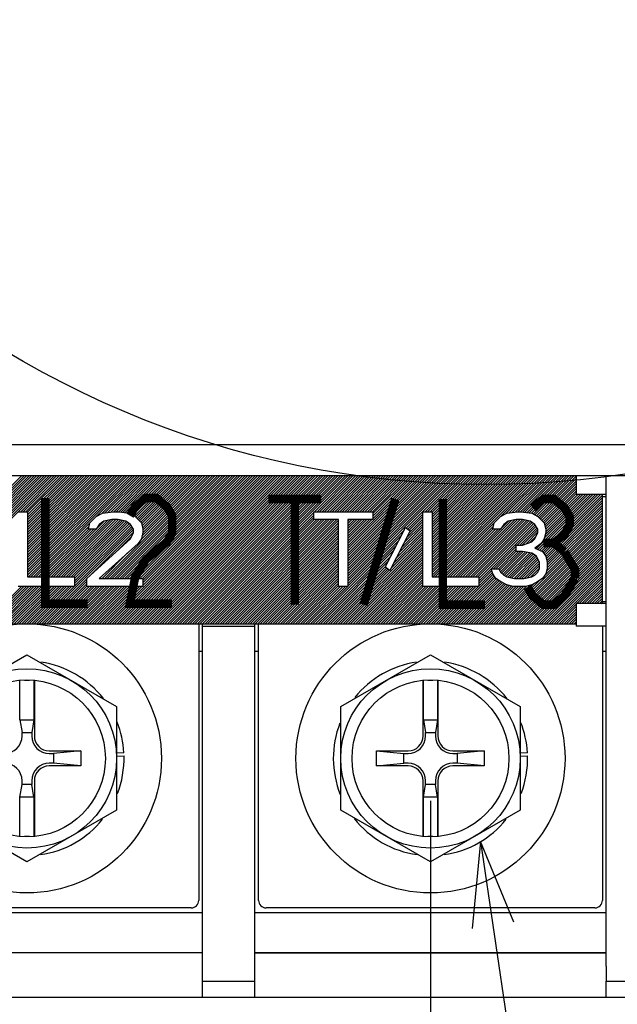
# Model space of a CAD drawing. Extents: x 26 to 410, y 32 to 287.
# Tile 25 of 41: x 252 to 266, y 83 to 106. Entities that reach past the tile are written whole.
import ezdxf

# ---------------------------------------------------------------- set-up
doc = ezdxf.new("R2010")
doc.units = 0
doc.header["$LTSCALE"] = 23.1
doc.layers.get('0').update_dxf_attribs({"linetype": 'CONTINUOUS'})
for name, color, linetype in [('ALL_CURVE', 7, 'CONTINUOUS'), ('ALL_DIM', 7, 'CONTINUOUS'), ('ALL_FEATURES', 7, 'CONTINUOUS'), ('ALL_NOTE', 7, 'CONTINUOUS')]:
    doc.layers.add(name, color=color, linetype=linetype)
doc.dimstyles.get("Standard").update_dxf_attribs({"dimtxt": 2.5, "dimasz": 2.5, "dimexe": 1.25, "dimexo": 0.625, "dimtad": 1, "dimcen": 2.5, "dimazin": 3, "dimtfac": 1, "dimtmove": 0, "dimatfit": 3})

# ---------------------------------------------------------------- blocks, each defined once
blk = doc.blocks.new('_OPEN')
at = {"color": 0, "linetype": 'BYBLOCK'}
for p, q in [((0, 0), (-1, 0.25)), ((-1, -0.25), (0, 0)), ((-1, 0), (0, 0))]:
    blk.add_line(p, q, dxfattribs=at)
blk = doc.blocks.new('*D27')
at = {"layer": 'ALL_DIM', "color": 2, "linetype": 'CONTINUOUS'}
for p, q in [((204.043, 87.506), (204.043, 49.552)), ((261.319, 87.506), (261.319, 49.552)), ((204.043, 50.552), (232.681, 50.552)), ((261.319, 50.552), (232.681, 50.552))]:
    blk.add_line(p, q, dxfattribs=at)
at = {"layer": 'ALL_DIM', "color": 2, "linetype": 'CONTINUOUS', "xscale": 2, "yscale": 2, "zscale": 2, "rotation": 180}
blk.add_blockref('_OPEN', (204.043, 50.552), dxfattribs=at)
at = {"layer": 'ALL_DIM', "color": 2, "linetype": 'CONTINUOUS', "xscale": 2, "yscale": 2, "zscale": 2}
blk.add_blockref('_OPEN', (261.319, 50.552), dxfattribs=at)

msp = doc.modelspace()

# ---------------------------------------------------------------- linework, layer by layer
at = {"color": 7, "linetype": 'CONTINUOUS'}
for p, q in [((265.473, 83.592), (265.473, 95.189)), ((255.839, 91.688), (255.839, 85.148)), ((255.927, 82.85), (255.927, 91.688)), ((255.927, 91.635), (257.165, 91.635)), ((257.165, 82.85), (257.165, 91.688)), ((257.253, 85.148), (257.253, 91.688)), ((265.385, 91.635), (265.385, 85.148)), ((249.652, 89.731), (251.773, 90.956)), ((251.773, 90.956), (253.894, 89.731)), ((255.927, 91.034), (255.839, 91.034)), ((257.253, 91.034), (257.165, 91.034)), ((259.198, 89.731), (261.319, 90.956)), ((261.319, 90.956), (263.44, 89.731)), ((251.609, 89.421), (251.609, 90.354)), ((251.714, 90.354), (251.832, 90.354)), ((251.937, 90.354), (251.937, 89.421)), ((251.95, 90.354), (251.95, 89.037)), ((261.142, 89.037), (261.142, 90.354)), ((261.154, 89.421), (261.154, 90.354)), ((261.26, 90.354), (261.378, 90.354)), ((261.483, 90.354), (261.483, 89.421)), ((261.496, 90.354), (261.496, 89.037)), ((253.894, 89.731), (253.894, 87.282)), ((259.198, 87.282), (259.198, 89.731)), ((263.44, 89.731), (263.44, 87.282)), ((251.609, 89.421), (251.937, 89.421)), ((251.609, 89.421), (251.658, 89.121)), ((251.937, 89.421), (251.888, 89.121)), ((261.154, 89.421), (261.483, 89.421)), ((261.154, 89.421), (261.204, 89.121)), ((261.483, 89.421), (261.434, 89.121)), ((251.658, 89.121), (251.888, 89.121)), ((251.658, 89.037), (251.658, 89.121)), ((251.888, 89.121), (251.888, 89.037)), ((261.204, 89.121), (261.434, 89.121)), ((261.204, 89.037), (261.204, 89.121)), ((261.434, 89.121), (261.434, 89.037)), ((252.303, 88.683), (253.046, 88.683)), ((252.303, 88.622), (252.402, 88.622)), ((253.046, 88.683), (252.402, 88.622)), ((252.402, 88.622), (252.402, 88.391)), ((253.046, 88.683), (253.046, 88.33)), ((254.067, 88.638), (253.894, 88.631)), ((253.894, 88.56), (254.07, 88.567)), ((260.046, 88.683), (260.789, 88.683)), ((260.046, 88.683), (260.69, 88.622)), ((260.046, 88.33), (260.046, 88.683)), ((260.69, 88.622), (260.789, 88.622)), ((260.69, 88.391), (260.69, 88.622)), ((261.849, 88.683), (262.592, 88.683)), ((261.849, 88.622), (261.948, 88.622)), ((262.592, 88.683), (261.948, 88.622)), ((261.948, 88.622), (261.948, 88.391)), ((262.592, 88.683), (262.592, 88.33)), ((263.613, 88.638), (263.44, 88.631)), ((263.44, 88.56), (263.616, 88.567)), ((252.402, 88.391), (252.303, 88.391)), ((253.046, 88.33), (252.303, 88.33)), ((253.046, 88.33), (252.402, 88.391)), ((260.046, 88.33), (260.69, 88.391)), ((260.789, 88.33), (260.046, 88.33)), ((260.789, 88.391), (260.69, 88.391)), ((261.948, 88.391), (261.849, 88.391)), ((262.592, 88.33), (261.849, 88.33)), ((262.592, 88.33), (261.948, 88.391)), ((251.609, 87.592), (251.658, 87.892)), ((251.658, 87.892), (251.658, 87.976)), ((251.888, 87.892), (251.658, 87.892)), ((251.888, 87.976), (251.888, 87.892)), ((251.937, 87.592), (251.888, 87.892)), ((251.95, 87.976), (251.95, 86.659)), ((261.142, 86.659), (261.142, 87.976)), ((261.154, 87.592), (261.204, 87.892)), ((261.204, 87.892), (261.204, 87.976)), ((261.434, 87.892), (261.204, 87.892)), ((261.434, 87.976), (261.434, 87.892)), ((261.483, 87.592), (261.434, 87.892)), ((261.496, 87.976), (261.496, 86.659)), ((251.937, 87.592), (251.609, 87.592)), ((251.609, 86.659), (251.609, 87.592)), ((251.937, 87.592), (251.937, 86.659)), ((261.483, 87.592), (261.154, 87.592)), ((261.154, 86.659), (261.154, 87.592)), ((261.483, 87.592), (261.483, 86.659)), ((251.773, 86.057), (249.652, 87.282)), ((253.894, 87.282), (251.773, 86.057)), ((261.319, 86.057), (259.198, 87.282)), ((263.44, 87.282), (261.319, 86.057)), ((251.832, 86.659), (251.714, 86.659)), ((261.378, 86.659), (261.26, 86.659)), ((247.619, 84.865), (255.927, 84.865)), ((255.662, 84.971), (247.884, 84.971)), ((265.208, 84.971), (257.43, 84.971)), ((255.927, 83.91), (247.619, 83.91)), ((265.473, 83.91), (257.165, 83.91)), ((255.927, 83.239), (257.165, 83.239)), ((265.473, 83.239), (266.004, 83.239)), ((265.473, 82.85), (265.473, 83.239)), ((257.165, 82.85), (194.851, 82.85)), ((270.511, 82.85), (265.473, 82.85))]:
    msp.add_line(p, q, dxfattribs=at)
at = {"color": 2, "linetype": 'CONTINUOUS'}
msp.add_circle((262.623, 116.954), 21.974, dxfattribs=at)
at = {"color": 7, "linetype": 'CONTINUOUS'}
for centre, radius in [((251.773, 88.506), 3.182), ((261.319, 88.506), 3.182), ((251.773, 88.506), 2.121), ((261.319, 88.506), 2.121), ((251.773, 88.506), 1.856), ((261.319, 88.506), 1.856)]:
    msp.add_circle(centre, radius, dxfattribs=at)
for centre, radius, start, end in [((251.773, 88.506), 2.298, 38.0479, 81.7913), ((261.319, 88.506), 2.298, 98.1833, 141.1809), ((261.319, 88.506), 2.298, 38.0479, 81.7913), ((251.773, 88.506), 2.298, 3.275, 21.9151), ((261.319, 88.506), 2.298, 158.808, 201.7454), ((261.319, 88.506), 2.298, 3.275, 21.9151), ((251.243, 89.037), 0.415, 270, 360), ((252.303, 89.037), 0.415, 180, 270), ((252.303, 89.037), 0.354, 180, 270), ((260.789, 89.037), 0.415, 270, 360), ((260.789, 89.037), 0.354, 270, 360), ((261.849, 89.037), 0.415, 180, 270), ((261.849, 89.037), 0.354, 180, 270), ((251.773, 88.506), 2.298, 338.7611, 1.512), ((261.319, 88.506), 2.298, 338.7611, 1.512), ((251.243, 87.976), 0.415, 0, 90), ((252.303, 87.976), 0.415, 90, 180), ((252.303, 87.976), 0.354, 90, 180), ((260.789, 87.976), 0.415, 0, 90), ((260.789, 87.976), 0.354, 0, 90), ((261.849, 87.976), 0.415, 90, 180), ((261.849, 87.976), 0.354, 90, 180), ((261.319, 88.506), 2.298, 218.3163, 262.0848), ((251.773, 88.506), 2.298, 278.0118, 321.179), ((261.319, 88.506), 2.298, 278.0118, 321.179), ((255.662, 85.148), 0.177, 270, 360), ((257.43, 85.148), 0.177, 180, 270), ((265.208, 85.148), 0.177, 270, 360)]:
    msp.add_arc(centre, radius, start, end, dxfattribs=at)
at = {"layer": 'ALL_CURVE', "color": 2, "linetype": 'CONTINUOUS'}
for p, q in [((250.01, 93.553), (251.646, 95.189)), ((250.052, 93.536), (251.705, 95.189)), ((250.091, 93.516), (251.765, 95.189)), ((250.131, 93.496), (251.824, 95.189)), ((250.17, 93.475), (251.883, 95.189)), ((250.2, 93.446), (251.943, 95.189)), ((250.229, 93.416), (252.002, 95.189)), ((250.258, 93.386), (252.061, 95.189)), ((250.288, 93.356), (252.121, 95.189)), ((250.317, 93.326), (252.18, 95.189)), ((250.337, 93.286), (252.24, 95.189)), ((250.357, 93.246), (252.299, 95.189)), ((250.376, 93.206), (252.358, 95.189)), ((251.182, 93.953), (252.418, 95.189)), ((251.629, 94.34), (252.477, 95.189)), ((251.688, 94.34), (252.537, 95.189)), ((251.748, 94.34), (252.596, 95.189)), ((251.791, 94.325), (252.655, 95.189)), ((251.791, 94.265), (252.715, 95.189)), ((251.791, 94.206), (252.774, 95.189)), ((251.791, 94.146), (252.834, 95.189)), ((251.791, 94.087), (252.893, 95.189)), ((251.791, 94.028), (252.952, 95.189)), ((251.791, 93.968), (253.012, 95.189)), ((251.791, 93.909), (253.071, 95.189)), ((251.791, 93.849), (253.131, 95.189)), ((251.791, 93.79), (253.19, 95.189)), ((251.791, 93.731), (253.249, 95.189)), ((251.791, 93.671), (253.309, 95.189)), ((251.791, 93.612), (253.368, 95.189)), ((251.791, 93.552), (253.428, 95.189)), ((251.791, 93.493), (253.487, 95.189)), ((251.791, 93.434), (253.546, 95.189)), ((251.791, 93.374), (253.606, 95.189)), ((251.791, 93.315), (253.665, 95.189)), ((251.791, 93.255), (253.725, 95.189)), ((251.791, 93.196), (253.784, 95.189)), ((251.791, 93.137), (253.843, 95.189)), ((251.791, 93.077), (253.903, 95.189)), ((251.791, 93.018), (253.962, 95.189)), ((251.791, 92.958), (254.022, 95.189)), ((251.791, 92.899), (254.081, 95.189)), ((251.791, 92.84), (254.14, 95.189)), ((251.809, 92.798), (254.2, 95.189)), ((251.869, 92.798), (254.259, 95.189)), ((251.928, 92.798), (254.319, 95.189)), ((253.422, 94.232), (254.378, 95.189)), ((253.543, 94.294), (254.437, 95.189)), ((253.613, 92.76), (256.041, 95.189)), ((253.619, 94.311), (254.497, 95.189)), ((253.669, 91.688), (257.17, 95.189)), ((253.672, 92.76), (256.1, 95.189)), ((253.689, 94.321), (254.556, 95.189)), ((253.729, 91.688), (257.229, 95.189)), ((253.732, 92.76), (256.16, 95.189)), ((253.758, 94.332), (254.616, 95.189)), ((253.788, 91.688), (257.288, 95.189)), ((253.791, 92.76), (256.219, 95.189)), ((253.826, 94.34), (254.675, 95.189)), ((253.848, 91.688), (257.348, 95.189)), ((253.85, 92.76), (256.279, 95.189)), ((253.886, 94.34), (254.734, 95.189)), ((253.907, 91.688), (257.407, 95.189)), ((253.91, 92.76), (256.338, 95.189)), ((253.945, 94.34), (254.794, 95.189)), ((253.966, 91.688), (257.467, 95.189)), ((253.969, 92.76), (256.397, 95.189)), ((253.999, 94.334), (254.853, 95.189)), ((254.026, 91.688), (257.526, 95.189)), ((254.029, 92.76), (256.457, 95.189)), ((254.05, 94.326), (254.913, 95.189)), ((254.085, 91.688), (257.585, 95.189)), ((254.088, 92.76), (256.516, 95.189)), ((254.1, 94.317), (254.972, 95.189)), ((254.145, 91.688), (257.645, 95.189)), ((254.147, 92.76), (256.576, 95.189)), ((254.151, 94.308), (255.031, 95.189)), ((254.198, 94.296), (255.091, 95.189)), ((254.204, 91.688), (257.704, 95.189)), ((254.207, 92.76), (256.635, 95.189)), ((254.237, 94.276), (255.15, 95.189)), ((254.263, 91.688), (257.764, 95.189)), ((254.266, 92.76), (256.694, 95.189)), ((254.277, 94.256), (255.21, 95.189)), ((254.316, 94.236), (255.269, 95.189)), ((254.323, 91.688), (257.823, 95.189)), ((254.326, 92.76), (256.754, 95.189)), ((254.35, 94.21), (255.328, 95.189)), ((254.379, 94.18), (255.388, 95.189)), ((254.382, 91.688), (257.882, 95.189)), ((254.385, 92.76), (256.813, 95.189)), ((254.408, 94.15), (255.447, 95.189)), ((254.438, 94.12), (255.507, 95.189)), ((254.442, 91.688), (257.942, 95.189)), ((254.444, 92.76), (256.873, 95.189)), ((254.454, 93.661), (255.982, 95.189)), ((254.467, 94.09), (255.566, 95.189)), ((254.486, 94.05), (255.625, 95.189)), ((254.495, 93.761), (255.922, 95.189)), ((254.498, 94.002), (255.685, 95.189)), ((254.501, 91.688), (258.001, 95.189)), ((254.504, 92.76), (256.932, 95.189)), ((254.51, 93.954), (255.744, 95.189)), ((254.514, 93.84), (255.863, 95.189)), ((254.517, 93.902), (255.803, 95.189)), ((254.517, 92.714), (256.991, 95.189)), ((254.517, 92.654), (257.051, 95.189)), ((254.517, 92.595), (257.11, 95.189)), ((254.56, 91.688), (258.061, 95.189)), ((254.62, 91.688), (258.12, 95.189)), ((254.679, 91.688), (258.179, 95.189)), ((254.739, 91.688), (258.239, 95.189)), ((254.798, 91.688), (258.298, 95.189)), ((254.857, 91.688), (258.358, 95.189)), ((254.917, 91.688), (258.417, 95.189)), ((254.976, 91.688), (258.476, 95.189)), ((255.036, 91.688), (258.536, 95.189)), ((255.095, 91.688), (258.595, 95.189)), ((255.154, 91.688), (258.655, 95.189)), ((255.214, 91.688), (258.714, 95.189)), ((255.273, 91.688), (258.773, 95.189)), ((255.333, 91.688), (258.833, 95.189)), ((255.392, 91.688), (258.892, 95.189)), ((255.451, 91.688), (258.952, 95.189)), ((255.511, 91.688), (259.011, 95.189)), ((255.57, 91.688), (259.07, 95.189)), ((255.63, 91.688), (259.13, 95.189)), ((255.689, 91.688), (259.189, 95.189)), ((255.748, 91.688), (259.249, 95.189)), ((255.808, 91.688), (259.308, 95.189)), ((255.867, 91.688), (259.367, 95.189)), ((258.578, 94.34), (259.427, 95.189)), ((258.638, 94.34), (259.486, 95.189)), ((258.697, 94.34), (259.546, 95.189)), ((258.756, 94.34), (259.605, 95.189)), ((258.816, 94.34), (259.664, 95.189)), ((258.875, 94.34), (259.724, 95.189)), ((258.935, 94.34), (259.783, 95.189)), ((258.994, 94.34), (259.842, 95.189)), ((259.053, 94.34), (259.902, 95.189)), ((259.113, 94.34), (259.961, 95.189)), ((259.172, 94.34), (260.021, 95.189)), ((259.232, 94.34), (260.08, 95.189)), ((259.291, 94.34), (260.139, 95.189)), ((259.35, 94.34), (260.199, 95.189)), ((259.367, 93.525), (261.03, 95.189)), ((259.367, 93.466), (261.09, 95.189)), ((259.367, 93.406), (261.149, 95.189)), ((259.367, 93.347), (261.209, 95.189)), ((259.367, 93.288), (261.268, 95.189)), ((259.367, 93.228), (261.327, 95.189)), ((259.367, 93.169), (261.387, 95.189)), ((259.367, 93.109), (261.446, 95.189)), ((259.367, 93.05), (261.506, 95.189)), ((259.367, 92.991), (261.565, 95.189)), ((259.367, 92.931), (261.624, 95.189)), ((259.367, 92.872), (261.684, 95.189)), ((259.367, 92.812), (261.743, 95.189)), ((259.367, 92.753), (261.803, 95.189)), ((259.367, 92.694), (261.862, 95.189)), ((259.367, 92.634), (261.921, 95.189)), ((259.41, 94.34), (260.258, 95.189)), ((259.469, 94.34), (260.318, 95.189)), ((259.529, 94.34), (260.377, 95.189)), ((259.588, 94.34), (260.436, 95.189)), ((259.647, 94.34), (260.496, 95.189)), ((259.707, 94.34), (260.555, 95.189)), ((259.766, 94.34), (260.615, 95.189)), ((259.826, 94.34), (260.674, 95.189)), ((259.885, 94.34), (260.733, 95.189)), ((259.944, 94.34), (260.793, 95.189)), ((259.956, 94.293), (260.852, 95.189)), ((259.956, 94.233), (260.912, 95.189)), ((259.956, 94.174), (260.971, 95.189)), ((260.745, 93.953), (261.981, 95.189)), ((261.192, 94.34), (262.04, 95.189)), ((261.251, 94.34), (262.1, 95.189)), ((261.31, 94.34), (262.159, 95.189)), ((261.356, 94.326), (262.218, 95.189)), ((261.356, 94.267), (262.278, 95.189)), ((261.356, 94.207), (262.337, 95.189)), ((261.356, 94.148), (262.397, 95.189)), ((261.356, 94.088), (262.456, 95.189)), ((261.356, 94.029), (262.515, 95.189)), ((261.356, 93.97), (262.575, 95.189)), ((261.356, 93.91), (262.634, 95.189)), ((261.356, 93.851), (262.694, 95.189)), ((261.356, 93.791), (262.753, 95.189)), ((261.356, 93.732), (262.812, 95.189)), ((261.356, 93.673), (262.872, 95.189)), ((261.356, 93.613), (262.931, 95.189)), ((261.356, 93.554), (262.991, 95.189)), ((261.356, 93.494), (263.05, 95.189)), ((261.356, 93.435), (263.109, 95.189)), ((261.356, 93.376), (263.169, 95.189)), ((261.356, 93.316), (263.228, 95.189)), ((261.356, 93.257), (263.288, 95.189)), ((261.356, 93.197), (263.347, 95.189)), ((261.356, 93.138), (263.406, 95.189)), ((261.356, 93.079), (263.466, 95.189)), ((261.356, 93.019), (263.525, 95.189)), ((261.356, 92.96), (263.584, 95.189)), ((261.356, 92.9), (263.644, 95.189)), ((261.356, 92.841), (263.703, 95.189)), ((261.372, 92.798), (263.763, 95.189)), ((261.431, 92.798), (263.822, 95.189)), ((261.491, 92.798), (263.881, 95.189)), ((262.983, 94.231), (263.941, 95.189)), ((263.104, 94.293), (264, 95.189)), ((263.182, 94.311), (264.06, 95.189)), ((263.252, 94.321), (264.119, 95.189)), ((263.321, 94.331), (264.178, 95.189)), ((263.389, 94.34), (264.238, 95.189)), ((263.449, 94.34), (264.297, 95.189)), ((263.501, 94.333), (264.357, 95.189)), ((263.553, 94.326), (264.416, 95.189)), ((263.605, 94.318), (264.475, 95.189)), ((263.657, 94.311), (264.535, 95.189)), ((263.709, 94.303), (264.594, 95.189)), ((263.749, 94.284), (264.654, 95.189)), ((263.788, 94.264), (264.713, 95.189)), ((263.828, 94.244), (264.766, 95.182)), ((263.865, 94.222), (264.766, 95.123)), ((263.895, 94.192), (264.766, 95.063)), ((263.924, 94.162), (264.766, 95.004)), ((263.953, 94.132), (264.766, 94.945)), ((263.983, 94.102), (264.766, 94.885)), ((264.009, 94.069), (264.766, 94.826)), ((264.021, 94.021), (264.766, 94.766)), ((263.818, 93.462), (265.103, 94.747)), ((263.86, 93.445), (265.162, 94.747)), ((263.902, 93.428), (265.221, 94.747)), ((263.945, 93.41), (265.281, 94.747)), ((263.98, 93.386), (265.34, 94.747)), ((264.003, 93.35), (265.385, 94.732)), ((264.011, 93.714), (265.043, 94.747)), ((264.026, 93.314), (265.385, 94.672)), ((264.03, 93.793), (264.984, 94.747)), ((264.033, 93.974), (264.806, 94.747)), ((264.044, 93.926), (264.865, 94.747)), ((264.044, 93.866), (264.924, 94.747)), ((264.047, 93.275), (265.385, 94.613)), ((264.059, 93.228), (265.385, 94.554)), ((255.927, 91.688), (258.557, 94.319)), ((264.07, 93.18), (265.385, 94.494)), ((264.081, 93.131), (265.385, 94.435)), ((264.081, 93.072), (265.385, 94.375)), ((264.081, 93.012), (265.385, 94.316)), ((251.987, 92.798), (253.264, 94.075)), ((252.284, 92.798), (253.602, 94.116)), ((252.344, 92.798), (253.677, 94.131)), ((252.403, 92.798), (253.751, 94.146)), ((252.463, 92.798), (253.817, 94.152)), ((252.522, 92.798), (253.876, 94.152)), ((252.581, 92.798), (253.934, 94.151)), ((252.641, 92.798), (253.983, 94.141)), ((252.7, 92.798), (254.033, 94.131)), ((252.76, 92.798), (254.082, 94.12)), ((252.819, 92.798), (254.126, 94.105)), ((252.878, 92.798), (254.161, 94.081)), ((255.986, 91.688), (258.557, 94.259)), ((256.045, 91.688), (258.557, 94.2)), ((256.105, 91.688), (258.568, 94.152)), ((256.164, 91.688), (258.628, 94.152)), ((256.224, 91.688), (258.687, 94.152)), ((256.283, 91.688), (258.747, 94.152)), ((256.342, 91.688), (258.806, 94.152)), ((256.402, 91.688), (258.865, 94.152)), ((256.461, 91.688), (258.925, 94.152)), ((256.521, 91.688), (258.984, 94.152)), ((256.58, 91.688), (259.043, 94.152)), ((256.639, 91.688), (259.103, 94.152)), ((256.699, 91.688), (259.146, 94.136)), ((256.758, 91.688), (259.146, 94.076)), ((259.367, 94.119), (259.4, 94.152)), ((259.367, 94.06), (259.459, 94.152)), ((259.367, 94), (259.519, 94.152)), ((259.367, 93.941), (259.578, 94.152)), ((259.367, 93.882), (259.637, 94.152)), ((259.367, 93.822), (259.697, 94.152)), ((259.367, 93.763), (259.756, 94.152)), ((259.367, 93.703), (259.816, 94.152)), ((259.367, 93.644), (259.875, 94.152)), ((259.367, 93.585), (259.934, 94.152)), ((260.759, 93.729), (261.135, 94.105)), ((260.781, 93.929), (261.135, 94.283)), ((260.816, 93.905), (261.135, 94.224)), ((260.821, 93.85), (261.135, 94.164)), ((261.55, 92.798), (262.829, 94.077)), ((261.907, 92.798), (263.239, 94.131)), ((261.966, 92.798), (263.314, 94.146)), ((262.025, 92.798), (263.379, 94.152)), ((262.085, 92.798), (263.439, 94.152)), ((262.144, 92.798), (263.497, 94.151)), ((262.204, 92.798), (263.546, 94.141)), ((262.263, 92.798), (263.596, 94.131)), ((262.322, 92.798), (263.645, 94.121)), ((262.382, 92.798), (263.689, 94.105)), ((262.441, 92.798), (263.725, 94.081)), ((262.935, 91.688), (265.385, 94.138)), ((262.977, 93.928), (263.165, 94.115)), ((262.995, 91.688), (265.385, 94.078)), ((264.013, 92.826), (265.385, 94.197)), ((264.065, 92.937), (265.385, 94.257)), ((252.047, 92.798), (253.245, 93.996)), ((252.066, 91.688), (254.296, 93.918)), ((252.106, 92.798), (253.235, 93.926)), ((252.166, 92.798), (253.294, 93.926)), ((252.225, 92.798), (253.353, 93.926)), ((252.896, 92.757), (254.196, 94.057)), ((252.896, 92.697), (254.228, 94.029)), ((252.896, 92.638), (254.252, 93.993)), ((252.896, 92.578), (254.275, 93.958)), ((253.261, 92.824), (254.296, 93.859)), ((256.817, 91.688), (259.146, 94.017)), ((256.877, 91.688), (259.146, 93.958)), ((256.936, 91.688), (259.146, 93.898)), ((256.996, 91.688), (259.146, 93.839)), ((259.367, 92.575), (260.702, 93.91)), ((260.512, 93.245), (261.135, 93.867)), ((260.574, 93.366), (261.135, 93.927)), ((260.636, 93.487), (261.135, 93.986)), ((260.697, 93.608), (261.135, 94.046)), ((261.61, 92.798), (262.81, 93.998)), ((261.669, 92.798), (262.797, 93.926)), ((261.728, 92.798), (262.857, 93.926)), ((261.788, 92.798), (262.916, 93.926)), ((261.847, 92.798), (262.976, 93.926)), ((262.461, 92.758), (263.76, 94.057)), ((262.461, 92.699), (263.792, 94.03)), ((263.054, 91.688), (265.385, 94.019)), ((263.114, 91.688), (265.385, 93.96)), ((263.173, 91.688), (265.385, 93.9)), ((263.232, 91.688), (265.385, 93.841)), ((263.372, 93.55), (263.816, 93.994)), ((263.431, 93.55), (263.839, 93.958)), ((263.49, 93.55), (263.86, 93.92)), ((263.58, 93.58), (263.86, 93.86)), ((253.935, 93.439), (254.246, 93.75)), ((257.055, 91.688), (259.146, 93.779)), ((257.114, 91.688), (259.146, 93.72)), ((257.174, 91.688), (259.146, 93.661)), ((257.233, 91.688), (259.146, 93.601)), ((258.54, 91.688), (260.641, 93.789)), ((258.599, 91.688), (260.579, 93.668)), ((259.134, 91.688), (261.135, 93.689)), ((259.193, 91.688), (261.135, 93.63)), ((260.389, 93.003), (261.135, 93.749)), ((260.451, 93.124), (261.135, 93.808)), ((263.292, 91.688), (265.385, 93.781)), ((263.351, 91.688), (265.385, 93.722)), ((263.411, 91.688), (265.385, 93.663)), ((263.47, 91.688), (265.385, 93.603)), ((263.67, 93.611), (263.812, 93.753)), ((257.293, 91.688), (259.146, 93.542)), ((257.352, 91.688), (259.146, 93.482)), ((257.411, 91.688), (259.146, 93.423)), ((258.659, 91.688), (260.517, 93.547)), ((258.718, 91.688), (260.456, 93.426)), ((259.253, 91.688), (261.135, 93.57)), ((259.312, 91.688), (261.135, 93.511)), ((259.372, 91.688), (261.135, 93.452)), ((259.431, 91.688), (261.135, 93.392)), ((262.807, 92.986), (263.344, 93.523)), ((262.867, 92.986), (263.344, 93.464)), ((262.926, 92.986), (263.344, 93.404)), ((262.955, 92.955), (263.399, 93.4)), ((262.974, 92.915), (263.459, 93.4)), ((263.002, 92.884), (263.514, 93.396)), ((263.032, 92.854), (263.565, 93.387)), ((263.065, 92.828), (263.616, 93.379)), ((263.104, 92.808), (263.667, 93.37)), ((263.529, 91.688), (265.385, 93.544)), ((263.589, 91.688), (265.385, 93.484)), ((263.648, 91.688), (265.385, 93.425)), ((253.553, 92.76), (254.156, 93.363)), ((257.471, 91.688), (259.146, 93.364)), ((257.53, 91.688), (259.146, 93.304)), ((257.59, 91.688), (259.146, 93.245)), ((257.649, 91.688), (259.146, 93.185)), ((258.778, 91.688), (260.394, 93.305)), ((258.837, 91.688), (260.333, 93.184)), ((259.49, 91.688), (261.135, 93.333)), ((259.55, 91.688), (261.135, 93.273)), ((259.609, 91.688), (261.135, 93.214)), ((259.669, 91.688), (261.135, 93.155)), ((263.149, 92.793), (263.716, 93.36)), ((263.198, 92.783), (263.751, 93.336)), ((263.247, 92.773), (263.787, 93.312)), ((263.297, 92.763), (263.822, 93.288)), ((263.354, 92.76), (263.842, 93.249)), ((263.413, 92.76), (263.862, 93.209)), ((263.473, 92.76), (263.881, 93.169)), ((263.708, 91.688), (265.385, 93.366)), ((263.767, 91.688), (265.385, 93.306)), ((263.826, 91.688), (265.385, 93.247)), ((263.886, 91.688), (265.385, 93.188)), ((257.708, 91.688), (259.146, 93.126)), ((257.768, 91.688), (259.146, 93.067)), ((257.827, 91.688), (259.146, 93.007)), ((257.887, 91.688), (259.146, 92.948)), ((258.896, 91.688), (260.271, 93.063)), ((258.956, 91.688), (260.275, 93.007)), ((259.015, 91.688), (260.31, 92.983)), ((259.075, 91.688), (260.345, 92.959)), ((259.728, 91.688), (261.135, 93.095)), ((259.787, 91.688), (261.135, 93.036)), ((259.847, 91.688), (261.135, 92.976)), ((259.906, 91.688), (261.135, 92.917)), ((262.461, 92.639), (262.768, 92.947)), ((263.533, 92.761), (263.897, 93.125)), ((263.608, 92.777), (263.897, 93.066)), ((263.682, 92.792), (263.897, 93.006)), ((263.945, 91.688), (265.385, 93.128)), ((264.005, 91.688), (265.385, 93.069)), ((264.064, 91.688), (265.385, 93.009)), ((264.123, 91.688), (265.385, 92.95)), ((252.125, 91.688), (253.191, 92.754)), ((252.185, 91.688), (253.191, 92.695)), ((253.494, 92.76), (253.57, 92.836)), ((257.946, 91.688), (259.146, 92.888)), ((258.005, 91.688), (259.146, 92.829)), ((258.065, 91.688), (259.146, 92.77)), ((258.124, 91.688), (259.146, 92.71)), ((259.966, 91.688), (261.135, 92.858)), ((260.025, 91.688), (261.135, 92.798)), ((260.084, 91.688), (261.135, 92.739)), ((260.144, 91.688), (261.135, 92.68)), ((261.629, 91.688), (262.801, 92.86)), ((261.688, 91.688), (262.824, 92.824)), ((261.747, 91.688), (262.847, 92.788)), ((261.807, 91.688), (262.873, 92.755)), ((261.866, 91.688), (262.909, 92.731)), ((261.926, 91.688), (262.944, 92.707)), ((261.985, 91.688), (262.98, 92.683)), ((262.461, 92.58), (262.783, 92.902)), ((262.876, 91.688), (263.9, 92.712)), ((263.785, 92.835), (263.828, 92.878)), ((264.183, 91.688), (265.385, 92.891)), ((264.242, 91.688), (265.385, 92.831)), ((264.779, 92.166), (265.385, 92.772)), ((264.838, 92.166), (265.385, 92.712)), ((250.759, 91.688), (251.643, 92.572)), ((250.818, 91.688), (251.702, 92.572)), ((250.878, 91.688), (251.762, 92.572)), ((250.937, 91.688), (251.821, 92.572)), ((250.997, 91.688), (251.88, 92.572)), ((251.056, 91.688), (251.94, 92.572)), ((251.115, 91.688), (251.999, 92.572)), ((251.175, 91.688), (252.059, 92.572)), ((251.234, 91.688), (252.118, 92.572)), ((251.294, 91.688), (252.177, 92.572)), ((251.353, 91.688), (252.237, 92.572)), ((251.412, 91.688), (252.296, 92.572)), ((251.472, 91.688), (252.356, 92.572)), ((251.531, 91.688), (252.415, 92.572)), ((251.591, 91.688), (252.474, 92.572)), ((251.65, 91.688), (252.534, 92.572)), ((251.709, 91.688), (252.593, 92.572)), ((251.769, 91.688), (252.653, 92.572)), ((251.828, 91.688), (252.712, 92.572)), ((251.888, 91.688), (252.771, 92.572)), ((251.947, 91.688), (252.831, 92.572)), ((252.006, 91.688), (252.89, 92.572)), ((252.244, 91.688), (253.191, 92.635)), ((252.303, 91.688), (253.191, 92.576)), ((252.363, 91.688), (253.247, 92.572)), ((252.422, 91.688), (253.306, 92.572)), ((252.482, 91.688), (253.365, 92.572)), ((252.541, 91.688), (253.425, 92.572)), ((252.6, 91.688), (253.484, 92.572)), ((252.66, 91.688), (253.544, 92.572)), ((252.719, 91.688), (253.603, 92.572)), ((252.778, 91.688), (253.662, 92.572)), ((252.838, 91.688), (253.722, 92.572)), ((252.897, 91.688), (253.781, 92.572)), ((252.957, 91.688), (253.841, 92.572)), ((253.016, 91.688), (253.9, 92.572)), ((253.075, 91.688), (253.959, 92.572)), ((253.135, 91.688), (254.019, 92.572)), ((253.194, 91.688), (254.078, 92.572)), ((253.254, 91.688), (254.138, 92.572)), ((253.313, 91.688), (254.197, 92.572)), ((253.372, 91.688), (254.256, 92.572)), ((253.432, 91.688), (254.316, 92.572)), ((253.491, 91.688), (254.375, 92.572)), ((253.551, 91.688), (254.435, 92.572)), ((253.61, 91.688), (254.494, 92.572)), ((258.184, 91.688), (259.146, 92.651)), ((258.243, 91.688), (259.146, 92.591)), ((258.302, 91.688), (259.186, 92.572)), ((258.362, 91.688), (259.246, 92.572)), ((258.421, 91.688), (259.305, 92.572)), ((258.481, 91.688), (259.364, 92.572)), ((260.203, 91.688), (261.135, 92.62)), ((260.263, 91.688), (261.146, 92.572)), ((260.322, 91.688), (261.206, 92.572)), ((260.381, 91.688), (261.265, 92.572)), ((260.441, 91.688), (261.325, 92.572)), ((260.5, 91.688), (261.384, 92.572)), ((260.559, 91.688), (261.443, 92.572)), ((260.619, 91.688), (261.503, 92.572)), ((260.678, 91.688), (261.562, 92.572)), ((260.738, 91.688), (261.622, 92.572)), ((260.797, 91.688), (261.681, 92.572)), ((260.856, 91.688), (261.74, 92.572)), ((260.916, 91.688), (261.8, 92.572)), ((260.975, 91.688), (261.859, 92.572)), ((261.035, 91.688), (261.919, 92.572)), ((261.094, 91.688), (261.978, 92.572)), ((261.153, 91.688), (262.037, 92.572)), ((261.213, 91.688), (262.097, 92.572)), ((261.272, 91.688), (262.156, 92.572)), ((261.332, 91.688), (262.216, 92.572)), ((261.391, 91.688), (262.275, 92.572)), ((261.45, 91.688), (262.334, 92.572)), ((261.51, 91.688), (262.394, 92.572)), ((261.569, 91.688), (262.453, 92.572)), ((262.044, 91.688), (263.019, 92.663)), ((262.104, 91.688), (263.059, 92.643)), ((262.163, 91.688), (263.098, 92.623)), ((262.223, 91.688), (263.14, 92.606)), ((262.282, 91.688), (263.187, 92.594)), ((262.341, 91.688), (263.235, 92.582)), ((262.401, 91.688), (263.285, 92.572)), ((262.46, 91.688), (263.344, 92.572)), ((262.52, 91.688), (263.403, 92.572)), ((262.579, 91.688), (263.463, 92.572)), ((262.638, 91.688), (263.522, 92.572)), ((262.698, 91.688), (263.587, 92.578)), ((262.757, 91.688), (263.667, 92.598)), ((262.817, 91.688), (263.764, 92.636)), ((264.898, 92.166), (265.385, 92.653)), ((264.957, 92.166), (265.385, 92.594)), ((265.016, 92.166), (265.385, 92.534)), ((265.076, 92.166), (265.385, 92.475)), ((265.135, 92.166), (265.385, 92.415)), ((265.195, 92.166), (265.385, 92.356)), ((265.254, 92.166), (265.385, 92.297)), ((265.313, 92.166), (265.385, 92.237)), ((264.302, 91.688), (264.766, 92.153)), ((264.361, 91.688), (264.766, 92.094)), ((264.42, 91.688), (264.766, 92.034)), ((264.48, 91.688), (264.766, 91.975)), ((265.373, 92.166), (265.385, 92.178)), ((264.539, 91.688), (264.766, 91.915)), ((264.598, 91.688), (264.766, 91.856)), ((264.658, 91.688), (264.766, 91.797)), ((264.717, 91.688), (264.766, 91.737))]:
    msp.add_line(p, q, dxfattribs=at)
at = {"layer": 'ALL_CURVE', "color": 7, "linetype": 'CONTINUOUS'}
for p, q in [((265.385, 92.166), (265.385, 94.747)), ((251.57, 94.34), (251.791, 94.34)), ((251.791, 94.34), (251.791, 92.798)), ((253.412, 94.227), (253.559, 94.302)), ((253.559, 94.302), (253.817, 94.34)), ((253.817, 94.34), (253.964, 94.34)), ((253.964, 94.34), (254.185, 94.302)), ((254.185, 94.302), (254.333, 94.227)), ((258.557, 94.34), (259.956, 94.34)), ((258.557, 94.152), (258.557, 94.34)), ((259.956, 94.34), (259.956, 94.152)), ((261.135, 94.34), (261.356, 94.34)), ((261.135, 92.572), (261.135, 94.34)), ((261.356, 94.34), (261.356, 92.798)), ((262.976, 94.227), (263.124, 94.302)), ((263.124, 94.302), (263.381, 94.34)), ((263.381, 94.34), (263.455, 94.34)), ((263.455, 94.34), (263.713, 94.302)), ((263.713, 94.302), (263.86, 94.227)), ((253.228, 93.926), (253.265, 94.077)), ((253.265, 94.077), (253.412, 94.227)), ((253.596, 94.114), (253.486, 94.039)), ((253.78, 94.152), (253.596, 94.114)), ((253.927, 94.152), (253.78, 94.152)), ((254.112, 94.114), (253.927, 94.152)), ((254.222, 94.039), (254.112, 94.114)), ((254.333, 94.227), (254.48, 94.077)), ((254.48, 94.077), (254.517, 93.926)), ((259.146, 94.152), (258.557, 94.152)), ((259.146, 92.572), (259.146, 94.152)), ((259.956, 94.152), (259.367, 94.152)), ((259.367, 94.152), (259.367, 92.572)), ((262.792, 93.926), (262.829, 94.077)), ((262.829, 94.077), (262.976, 94.227)), ((263.16, 94.114), (263.05, 94.039)), ((263.344, 94.152), (263.16, 94.114)), ((263.492, 94.152), (263.344, 94.152)), ((263.676, 94.114), (263.492, 94.152)), ((263.786, 94.039), (263.676, 94.114)), ((263.86, 94.227), (264.007, 94.077)), ((264.007, 94.077), (264.044, 93.926)), ((253.412, 93.926), (253.228, 93.926)), ((253.486, 94.039), (253.412, 93.926)), ((254.296, 93.926), (254.222, 94.039)), ((254.222, 93.701), (254.296, 93.851)), ((254.296, 93.851), (254.296, 93.926)), ((254.517, 93.851), (254.48, 93.701)), ((254.517, 93.926), (254.517, 93.851)), ((260.251, 93.024), (260.73, 93.964)), ((260.84, 93.889), (260.361, 92.948)), ((260.73, 93.964), (260.84, 93.889)), ((262.976, 93.926), (262.792, 93.926)), ((263.05, 94.039), (262.976, 93.926)), ((263.86, 93.926), (263.786, 94.039)), ((263.786, 93.701), (263.86, 93.851)), ((263.86, 93.851), (263.86, 93.926)), ((264.044, 93.851), (264.007, 93.701)), ((264.044, 93.926), (264.044, 93.851)), ((253.191, 92.76), (254.222, 93.701)), ((254.48, 93.701), (254.406, 93.588)), ((263.492, 93.55), (263.713, 93.625)), ((263.713, 93.625), (263.786, 93.701)), ((264.007, 93.701), (263.934, 93.588)), ((254.406, 93.588), (253.486, 92.76)), ((263.344, 93.55), (263.492, 93.55)), ((263.344, 93.4), (263.344, 93.55)), ((263.492, 93.4), (263.344, 93.4)), ((263.713, 93.362), (263.492, 93.4)), ((263.934, 93.588), (263.786, 93.475)), ((263.786, 93.475), (263.971, 93.4)), ((263.971, 93.4), (264.044, 93.287)), ((263.823, 93.287), (263.713, 93.362)), ((263.897, 93.137), (263.823, 93.287)), ((263.897, 92.986), (263.897, 93.137)), ((264.044, 93.287), (264.081, 93.137)), ((264.081, 93.137), (264.081, 92.986)), ((260.361, 92.948), (260.251, 93.024)), ((262.755, 92.986), (262.939, 92.986)), ((262.792, 92.873), (262.755, 92.986)), ((262.939, 92.986), (262.976, 92.911)), ((262.976, 92.911), (263.05, 92.836)), ((263.786, 92.836), (263.86, 92.911)), ((263.86, 92.911), (263.897, 92.986)), ((264.081, 92.986), (264.044, 92.873)), ((251.791, 92.798), (252.896, 92.798)), ((252.896, 92.798), (252.896, 92.572)), ((253.191, 92.572), (253.191, 92.76)), ((253.486, 92.76), (254.517, 92.76)), ((254.517, 92.76), (254.517, 92.572)), ((261.356, 92.798), (262.461, 92.798)), ((262.461, 92.798), (262.461, 92.572)), ((262.866, 92.76), (262.792, 92.873)), ((262.976, 92.685), (262.866, 92.76)), ((263.124, 92.61), (262.976, 92.685)), ((263.05, 92.836), (263.124, 92.798)), ((263.124, 92.798), (263.308, 92.76)), ((263.308, 92.76), (263.529, 92.76)), ((263.529, 92.76), (263.713, 92.798)), ((263.713, 92.798), (263.786, 92.836)), ((263.86, 92.685), (263.713, 92.61)), ((263.971, 92.76), (263.86, 92.685)), ((264.044, 92.873), (263.971, 92.76)), ((252.896, 92.572), (251.57, 92.572)), ((254.517, 92.572), (253.191, 92.572)), ((259.367, 92.572), (259.146, 92.572)), ((262.461, 92.572), (261.135, 92.572)), ((263.271, 92.572), (263.124, 92.61)), ((263.565, 92.572), (263.271, 92.572)), ((263.713, 92.61), (263.565, 92.572)), ((218.362, 91.688), (264.766, 91.688))]:
    msp.add_line(p, q, dxfattribs=at)
at = {"layer": 'ALL_FEATURES', "color": 7, "linetype": 'CONTINUOUS'}
for p, q in [((224.968, 95.931), (282.114, 95.931)), ((288.366, 95.189), (176.996, 95.189)), ((264.766, 95.189), (264.766, 94.747)), ((265.473, 94.747), (264.766, 94.747)), ((265.385, 92.166), (265.385, 94.747)), ((265.473, 94.694), (265.385, 94.694)), ((265.385, 92.219), (265.473, 92.219)), ((265.473, 92.166), (264.766, 92.166)), ((264.766, 92.166), (264.766, 91.635)), ((200.596, 91.688), (264.766, 91.688)), ((265.473, 91.635), (264.766, 91.635)), ((265.473, 91.034), (265.385, 91.034)), ((257.165, 84.865), (265.473, 84.865)), ((257.165, 83.91), (265.473, 83.91)), ((265.473, 83.592), (265.473, 83.239)), ((265.473, 82.85), (257.165, 82.85))]:
    msp.add_line(p, q, dxfattribs=at)
at = {"layer": 'ALL_NOTE', "color": 2, "linetype": 'CONTINUOUS'}
msp.add_line((262.505, 86.538), (266.91, 56.552), dxfattribs=at)
at = {"layer": 'ALL_NOTE', "color": 2, "linetype": 'CONTINUOUS', "const_width": 0.2}
for points in [[(252.208, 94.664), (252.208, 92.164), (253.208, 92.164)], [(254.208, 94.247), (254.333, 94.455), (254.583, 94.664), (254.833, 94.664), (255.083, 94.455), (255.208, 94.247), (255.208, 93.83), (255.083, 93.622), (254.833, 93.414), (254.583, 93.205), (254.333, 92.789), (254.208, 92.164), (255.208, 92.164)], [(257.487, 94.641), (258.737, 94.641)], [(258.112, 94.641), (258.112, 92.141)], [(259.737, 92.141), (260.487, 94.641)], [(261.612, 94.641), (261.612, 92.141), (262.612, 92.141)], [(263.737, 94.433), (263.987, 94.641), (264.237, 94.641), (264.487, 94.433), (264.612, 94.224), (264.612, 94.016), (264.487, 93.808), (264.237, 93.599), (264.487, 93.391)], [(263.987, 93.599), (264.237, 93.599)], [(264.487, 93.391), (264.737, 92.974), (264.737, 92.766)], [(264.737, 92.766), (264.487, 92.349), (264.237, 92.141), (263.987, 92.141), (263.737, 92.349), (263.612, 92.558)]]:
    msp.add_lwpolyline(points, dxfattribs=at)
at = {"layer": 'ALL_NOTE', "color": 2, "linetype": 'CONTINUOUS'}
msp.add_lwpolyline([(263.29, 84.632), (262.505, 86.538), (262.301, 84.487)], dxfattribs=at)

# ---------------------------------------------------------------- dimensions: what is measured, and where the dimension line sits
at = {"layer": 'ALL_DIM', "color": 2, "linetype": 'CONTINUOUS'}
dim = msp.add_linear_dim(base=(261.319, 50.552), p1=(204.043, 87.506), p2=(261.319, 87.506), dimstyle='Standard', dxfattribs=at)
dim.commit()
dim.dimension.update_dxf_attribs({"geometry": '*D27', "text_midpoint": (220.297, 51.352), "dimtype": 128})

doc.saveas('drawing.dxf')
